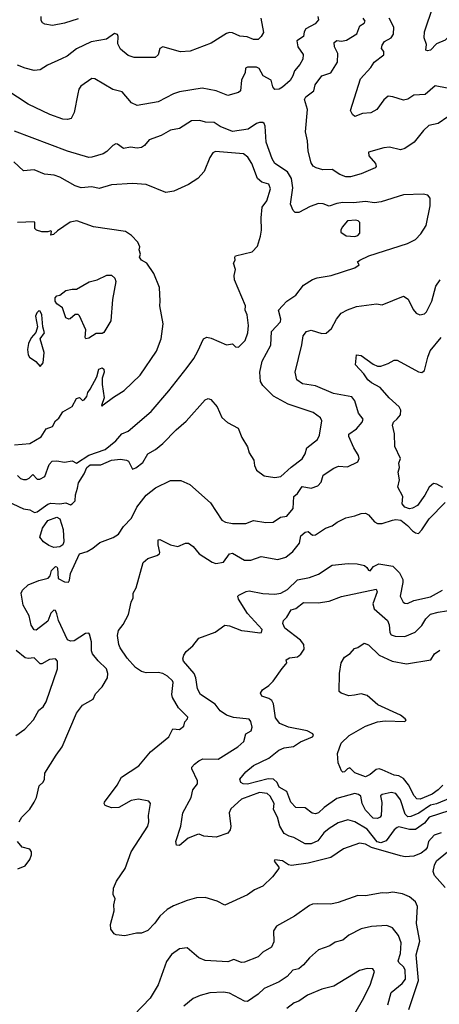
# Model space of a CAD drawing. Extents: x 1863118 to 1989590, y 394482 to 532474.
# Tile 73 of 215: x 1901639 to 1904412, y 468208 to 474715. Entities that reach past the tile are written whole.
import ezdxf

# ---------------------------------------------------------------- set-up
doc = ezdxf.new("R2010")
doc.units = 0

msp = doc.modelspace()

# ---------------------------------------------------------------- linework, layer by layer
at = {"layer": '0CON20XD'}
for points in [[(1904976.3, 474773.7), (1904936.7, 474683.3), (1904919.1, 474670.9), (1904835, 474640.8), (1904805, 474594), (1904785.4, 474574.6), (1904725, 474559.2), (1904655, 474584.4), (1904605, 474575.8), (1904575, 474579.2), (1904561.1, 474591.1), (1904535, 474633.8), (1904525, 474639.2), (1904505, 474630), (1904451.3, 474578.7), (1904393.8, 474555), (1904355, 474514.4), (1904335, 474508.8), (1904323.9, 474513.9), (1904328.3, 474551.7), (1904312.9, 474595), (1904314.3, 474635), (1904371.4, 474805)], [(1903608.6, 474735), (1903612.9, 474715), (1903591.9, 474688.1), (1903529.5, 474655), (1903518.5, 474635), (1903514.4, 474605), (1903470, 474575), (1903476.9, 474535), (1903513.5, 474485), (1903510.8, 474455), (1903491.1, 474418.9), (1903455, 474377.1), (1903445, 474342.9), (1903426.4, 474313.6), (1903375, 474269.1), (1903355, 474255.6), (1903325, 474254.3), (1903311.8, 474271.8), (1903302.2, 474315), (1903248.9, 474345), (1903222.5, 474392.5), (1903205, 474401.5), (1903145, 474400.8), (1903132, 474395), (1903129.5, 474365), (1903104.4, 474315), (1903098, 474245), (1903085, 474234), (1903015.8, 474214.2), (1902936.7, 474245), (1902845, 474262.7), (1902695, 474237.5), (1902655, 474224.4), (1902555, 474172.5), (1902415, 474148), (1902378, 474165), (1902317.4, 474237.4), (1902255, 474254.3), (1902135, 474323.8), (1902115, 474326.7), (1902044, 474275), (1902030.8, 474255), (1902024.2, 474225), (1901998.3, 474101.7), (1901978.8, 474061.2), (1901955.6, 474054.4), (1901925, 474057.8), (1901838.8, 474088.8), (1901695, 474156.9), (1901555, 474249.5)], [(1902025, 474721.5), (1901935, 474691.1), (1901855, 474677.1), (1901804.4, 474684.4), (1901788.8, 474695), (1901780.3, 474710.3), (1901780, 474735)], [(1903232, 474725), (1903249.5, 474630.5), (1903235.8, 474604.2), (1903215, 474584), (1903185, 474583.1), (1903141.5, 474601.5), (1903095, 474606.7), (1903045, 474628.7), (1903025, 474629.6), (1903006.2, 474623.8), (1902905, 474560.8), (1902766.1, 474506.1), (1902702.7, 474502.7), (1902584.5, 474535.5), (1902566, 474525), (1902555, 474483.3), (1902535, 474466), (1902395, 474465.8), (1902355, 474477.5), (1902305, 474520), (1902288.6, 474555), (1902290.8, 474605), (1902285, 474616.2), (1902265, 474624), (1902212.9, 474587.1), (1902111.9, 474568.1), (1902015, 474522.7), (1901952.9, 474475), (1901915, 474456.4), (1901823.8, 474415), (1901775, 474384), (1901735, 474380), (1901675, 474393.6), (1901625.3, 474415.3)], [(1904532.3, 474117.7), (1904405, 474030), (1904343.3, 474016.7), (1904307.2, 473982.8), (1904246.2, 473905), (1904185, 473864), (1904155, 473856), (1904082.7, 473872.7), (1904045, 473868.6), (1903945, 473840), (1903946.2, 473815), (1903990.8, 473765), (1903994.1, 473745.9), (1903988.8, 473735), (1903895, 473696.7), (1903825, 473675.7), (1903795, 473676.9), (1903755, 473691.1), (1903705, 473725.8), (1903643.2, 473723.2), (1903597.5, 473735), (1903577.9, 473747.9), (1903565, 473770), (1903545.6, 473845.6), (1903541.4, 473915), (1903528.1, 473975), (1903541.5, 474121.5), (1903522.1, 474187.9), (1903530, 474205), (1903584.2, 474245), (1903592.9, 474285), (1903635, 474344.4), (1903696.6, 474363.4), (1903740, 474435), (1903740.9, 474490.9), (1903720, 474535), (1903716.5, 474565), (1903735, 474577.5), (1903765, 474573.4), (1903798.8, 474578.8), (1903868.1, 474621.9), (1903888.1, 474675), (1903916.9, 474693.1), (1903922, 474705), (1903908.8, 474725)], [(1904465, 474263.5), (1904385, 474278.8), (1904319.4, 474220.6), (1904244.1, 474215.9), (1904205, 474190.5), (1904175, 474182.7), (1904105, 474206.2), (1904075, 474209.1), (1904045, 474185.6), (1903999.5, 474120.5), (1903959.6, 474100.4), (1903904.6, 474095.4), (1903855, 474076.2), (1903837.7, 474087.7), (1903826, 474115), (1903890.8, 474325), (1903960.3, 474399.7), (1903982, 474435), (1904045, 474483.8), (1904045.6, 474505), (1904031.4, 474525), (1904034, 474546), (1904049.6, 474570.4), (1904095, 474595.5), (1904109.8, 474620.2), (1904112.8, 474665), (1904081.5, 474725)], [(1901555.9, 471534.1), (1901663.4, 471483.4), (1901705, 471476.9), (1901737.5, 471457.5), (1901755, 471463.3), (1901825, 471514.2), (1901845, 471520.2), (1901905, 471515.7), (1901945, 471521.2), (1901975, 471510), (1901985, 471514.5), (1902005.4, 471535), (1902006.8, 471575), (1902020.3, 471619.7), (1902027.7, 471655), (1902066.1, 471713.9), (1902082, 471755), (1902105, 471773.6), (1902175, 471772.5), (1902245, 471803.4), (1902305, 471809.8), (1902344.2, 471805), (1902357.3, 471797.3), (1902383.9, 471743.9), (1902406.3, 471753.7), (1902452, 471788), (1902485.7, 471845), (1902537.5, 471875), (1902585.7, 471915), (1902672.5, 472005), (1902738.9, 472061.1), (1902865, 472203.3), (1902885, 472212.5), (1902902.5, 472205), (1902945, 472156.7), (1902975, 472086.7), (1903012.7, 472052.7), (1903082.5, 472015), (1903106.7, 471955), (1903145, 471892.5), (1903155, 471852.5), (1903187.1, 471805), (1903191.2, 471768.8), (1903205, 471738.8), (1903255, 471700), (1903325, 471688.6), (1903365, 471695.6), (1903432.8, 471757.2), (1903506.7, 471813.3), (1903525.3, 471845), (1903536.1, 471885), (1903608.3, 471941.7), (1903620.9, 471969.1), (1903636.9, 472065), (1903627.1, 472085), (1903578.5, 472118.5), (1903414.1, 472174.1), (1903316.9, 472226.9), (1903247.1, 472297.1), (1903231.2, 472325), (1903227.1, 472385), (1903242.3, 472457.7), (1903300, 472565), (1903302.9, 472655), (1903362.2, 472717.8), (1903365.5, 472735), (1903350.6, 472795), (1903375, 472824.3), (1903405.5, 472854.5), (1903463.8, 472895), (1903515, 472960), (1903575, 472998.6), (1903605, 473010), (1903696.7, 473025), (1903853.3, 473075), (1903882.5, 473095), (1903872.5, 473115), (1903886.7, 473125), (1903946.7, 473155), (1904202, 473235), (1904255, 473263.3), (1904291.1, 473298.9), (1904325.4, 473354.6), (1904352.5, 473485), (1904352, 473535), (1904335.8, 473555.8), (1904305, 473562.5), (1904175, 473556.5), (1904027.8, 473512.2), (1903985, 473505.5), (1903925, 473513.2), (1903845, 473503.7), (1903775, 473506.8), (1903735, 473501.1), (1903685, 473482.2), (1903645, 473497.8), (1903615, 473501.1), (1903558.9, 473481.1), (1903485, 473440), (1903460.5, 473440.5), (1903447.1, 473455), (1903428.5, 473495), (1903445.2, 473604.8), (1903435.2, 473665.2), (1903409.4, 473709.4), (1903325.8, 473765), (1903307.5, 473795), (1903267.1, 473905), (1903261.9, 474011.9), (1903255, 474028.8), (1903245, 474035.8), (1903225, 474035.6), (1903205, 474029.4), (1903149, 473991), (1903045, 473976.2), (1902965, 474008.5), (1902925, 474035.6), (1902868, 474038), (1902829.4, 474049.4), (1902775, 474046.5), (1902695, 473996.7), (1902634.7, 473985.3), (1902575, 473948.8), (1902495, 473920), (1902465, 473884.2), (1902445, 473870.5), (1902415, 473866.4), (1902372, 473872), (1902324.6, 473864.6), (1902285, 473892.9), (1902275, 473894.2), (1902255.5, 473884.5), (1902216, 473845), (1902190.7, 473829.3), (1902115, 473805.5), (1902095, 473804.5), (1901955, 473845.5), (1901605, 473977.8)], [(1901625, 471703.1), (1901645, 471683.8), (1901665, 471675.4), (1901685, 471675.9), (1901702.5, 471685), (1901725, 471710), (1901755, 471677.8), (1901772.4, 471677.6), (1901805, 471697.1), (1901834.8, 471775.2), (1901853.4, 471796.6), (1901885, 471798.8), (1901935, 471791.3), (1901985, 471799.6), (1902015, 471784.7), (1902095, 471836.3), (1902205, 471875.5), (1902275, 471932.9), (1902315, 471977.1), (1902355, 471995.7), (1902507.1, 472125), (1902625, 472262.5), (1902745, 472415.8), (1902789.4, 472475), (1902816.9, 472525), (1902854.3, 472605.7), (1902875, 472616.7), (1902905, 472611.2), (1903005, 472566), (1903045, 472574), (1903065, 472553.8), (1903085, 472550), (1903128.9, 472595), (1903147.5, 472645), (1903150.9, 472695), (1903142.1, 472765), (1903130, 472795), (1903131.4, 472825), (1903058, 472995), (1903056, 473025), (1903066, 473065), (1903051.2, 473105), (1903063.3, 473125), (1903060, 473145), (1903066.4, 473153.6), (1903175, 473181.4), (1903211.2, 473218.8), (1903231.4, 473285), (1903236.9, 473325), (1903235.5, 473405), (1903241.8, 473475), (1903271.9, 473518.1), (1903296.3, 473596.3), (1903285, 473627.1), (1903240.5, 473640.5), (1903211.3, 473665), (1903174.1, 473764.1), (1903146.7, 473806.7), (1903118, 473828), (1902932.5, 473845), (1902916.2, 473835), (1902895.8, 473804.2), (1902858.3, 473711.7), (1902816.7, 473665), (1902755, 473626), (1902657.3, 473582.7), (1902605, 473574), (1902475.6, 473625.6), (1902385, 473632.5), (1902245, 473624.4), (1902165, 473599.5), (1902115, 473610.6), (1902045, 473604.4), (1902005, 473616.7), (1901905, 473673.3), (1901867, 473687), (1901803.8, 473693.8), (1901733.6, 473723.6), (1901665, 473717.1), (1901599.2, 473775)], [(1901605, 471906.1), (1901705.7, 471914.3), (1901780.6, 471959.4), (1901815, 472011.5), (1901855, 472025.6), (1901876.2, 472063.8), (1901897.6, 472082.4), (1901925, 472124.5), (1901985, 472159.2), (1902015, 472210.9), (1902035, 472217.5), (1902055, 472198.8), (1902065, 472203.8), (1902082.5, 472225), (1902088.8, 472251.2), (1902105, 472274.2), (1902147.8, 472355), (1902162, 472405), (1902185, 472414), (1902195, 472406.2), (1902196.7, 472385), (1902184.2, 472345.8), (1902183.1, 472305), (1902197.5, 472215), (1902180, 472165), (1902185, 472160), (1902190, 472170), (1902258.6, 472221.4), (1902330, 472265), (1902435.7, 472365), (1902544.3, 472525), (1902573.1, 472605), (1902586.7, 472705), (1902564.4, 472825), (1902568.1, 472855), (1902562.5, 472945), (1902525, 473036.7), (1902478.8, 473105), (1902445, 473126.7), (1902431.2, 473145), (1902436.7, 473165), (1902428.8, 473195), (1902432, 473215), (1902420, 473245), (1902379.1, 473289.1), (1902337.5, 473315), (1902127, 473347), (1902016.8, 473386.8), (1901973.4, 473376.6), (1901889.4, 473320.6), (1901862.5, 473295), (1901845, 473290), (1901850, 473315), (1901845, 473320), (1901825, 473312.5), (1901785, 473312.5), (1901750, 473325), (1901740, 473335), (1901740, 473375), (1901735, 473380), (1901625, 473373.8)], [(1903855, 473283.1), (1903875, 473288.9), (1903886.4, 473305), (1903886.7, 473375), (1903876.4, 473386.4), (1903860.9, 473390.9), (1903804.8, 473385.2), (1903770.6, 473345), (1903760.8, 473325), (1903761.4, 473311.4), (1903796.4, 473286.4), (1903855, 473283.1)], [(1902077, 472607), (1902071.2, 472615), (1902075.8, 472665), (1902035, 472758), (1902025, 472766.9), (1902005, 472767.8), (1901971.8, 472738.2), (1901964.3, 472735.7), (1901945, 472744.6), (1901921.9, 472811.9), (1901885, 472837.5), (1901874, 472855), (1901873.6, 472876.4), (1901885, 472889.4), (1901905, 472894.4), (1901945, 472924.3), (1901985, 472934.7), (1902015, 472933.3), (1902097.9, 472982.1), (1902151.5, 472995), (1902215, 473027.4), (1902246.8, 473026.8), (1902267.9, 473007.9), (1902273.4, 472985), (1902252.8, 472865), (1902242, 472725), (1902195, 472647.8), (1902185, 472641.4), (1902145, 472641.1), (1902095, 472611.2), (1902077, 472607)], [(1903451.1, 471565), (1903475.3, 471584.7), (1903505, 471631.1), (1903565, 471618.8), (1903610, 471635), (1903630.8, 471659.2), (1903645, 471705.8), (1903715, 471752), (1903746.1, 471763.9), (1903805, 471760.4), (1903875, 471793.3), (1903882.1, 471815), (1903878.8, 471835), (1903847.3, 471885), (1903815, 471960), (1903814.3, 471975), (1903865, 472011.5), (1903902.2, 472055), (1903908.6, 472075), (1903879.1, 472115), (1903855, 472196), (1903835, 472223.5), (1903713.8, 472243.8), (1903595, 472295.4), (1903508.6, 472308.6), (1903470, 472335), (1903460, 472385), (1903504.5, 472565.5), (1903513.1, 472625), (1903535.6, 472654.4), (1903565, 472662.9), (1903635, 472641.9), (1903665, 472642.5), (1903700, 472675), (1903733.4, 472736.6), (1903763.8, 472775), (1903805, 472797.1), (1903865, 472818.6), (1903997.7, 472837.7), (1904035, 472831.2), (1904175, 472888.8), (1904207.3, 472867.3), (1904238.8, 472798.8), (1904258.8, 472775), (1904284.4, 472764.4), (1904315, 472772.2), (1904328.1, 472785), (1904362.5, 472855), (1904388.8, 472955), (1904417.7, 472995)], [(1901775, 472423.3), (1901795, 472447.5), (1901800, 472515), (1901774.3, 472605), (1901802.5, 472645), (1901792, 472685), (1901786.4, 472765), (1901775, 472788.6), (1901765, 472790.8), (1901752.2, 472777.8), (1901744.3, 472755), (1901756, 472685), (1901745, 472647.5), (1901715, 472612.5), (1901696.7, 472575), (1901690, 472535), (1901695, 472500), (1901703.3, 472485), (1901745, 472455.8), (1901775, 472423.3)], [(1904435, 471623.3), (1904395.8, 471645.8), (1904375, 471649.2), (1904345, 471626.2), (1904317, 471573), (1904267.5, 471505), (1904235, 471486.7), (1904215, 471483.3), (1904185, 471492.5), (1904167.5, 471515), (1904171.8, 471565), (1904138.6, 471625), (1904148.6, 471675), (1904140, 471725), (1904149.2, 471755), (1904146, 471785), (1904155.8, 471815), (1904119.2, 471895), (1904117.3, 471977.3), (1904102.5, 472035), (1904108.8, 472055), (1904135, 472076.9), (1904155, 472104.3), (1904158.5, 472135), (1904146.1, 472156.1), (1904081.5, 472215), (1904022.5, 472285), (1903965, 472314.4), (1903940, 472335), (1903912.9, 472375), (1903858.8, 472435), (1903865, 472500), (1903895, 472496.2), (1903975, 472438.9), (1904005, 472425.6), (1904025, 472425.6), (1904075, 472442.5), (1904115, 472464.3), (1904135, 472464.3), (1904275, 472387.5), (1904297.3, 472382.7), (1904315, 472397.5), (1904335.6, 472485), (1904352.8, 472527.2), (1904425, 472615.8)], [(1901636.2, 469415), (1901653.3, 469445), (1901705, 469498.8), (1901734.2, 469545), (1901749.2, 469575), (1901768.8, 469651.2), (1901795, 469676.7), (1901804, 469695), (1901806, 469735), (1901879.2, 469855), (1901920.3, 469909.7), (1902015, 470131.2), (1902055, 470185.8), (1902125.6, 470224.4), (1902139.1, 470260.9), (1902184.1, 470305.9), (1902220, 470365), (1902222.5, 470395), (1902213.8, 470425), (1902158.1, 470478.1), (1902120, 470525), (1902113.5, 470545), (1902114.3, 470575.8), (1902113.6, 470603.6), (1902101.2, 470655), (1902095, 470661.2), (1902075, 470657.8), (1901999.3, 470610.7), (1901975, 470607.8), (1901955, 470616.7), (1901895.6, 470745), (1901885, 470788.8), (1901875, 470810), (1901865, 470813.8), (1901845, 470792), (1901825, 470740), (1901748.3, 470681.7), (1901735, 470682.9), (1901715, 470714.2), (1901701.5, 470775), (1901661.2, 470845), (1901649.6, 470925), (1901657.3, 470945), (1901695, 470981.3), (1901765, 471009.4), (1901828, 471025), (1901839.8, 471040.2), (1901849.2, 471075), (1901875, 471101.1), (1901885, 471100), (1901889.5, 471089.5), (1901892.6, 471022.6), (1901935, 470999.4), (1901962.3, 470997.7), (1901969.3, 471010.7), (1901974.4, 471055), (1902035, 471184.2), (1902085, 471200.6), (1902121.7, 471221.7), (1902169.5, 471260.5), (1902257.9, 471292.1), (1902291.5, 471315), (1902325.3, 471365), (1902379, 471421), (1902413.8, 471493.8), (1902475, 471571.9), (1902537.6, 471622.4), (1902635, 471670.6), (1902705, 471669.2), (1902764.1, 471644.1), (1902901.2, 471521.2), (1902975, 471408), (1903000, 471395), (1903044.6, 471384.6), (1903134.5, 471385.5), (1903185, 471406.5), (1903265, 471391.9), (1903315, 471394.4), (1903362.7, 471427.3), (1903405, 471433.6), (1903447.3, 471485), (1903451.1, 471565)], [(1902635, 471245.4), (1902685, 471234.7), (1902735, 471255.7), (1902755, 471256.2), (1902784.5, 471234.5), (1902825.4, 471185.4), (1902910.4, 471130.4), (1902935, 471122.2), (1902985, 471130.9), (1903025, 471184.2), (1903045, 471190), (1903125, 471144.4), (1903167.4, 471142.6), (1903235, 471168.1), (1903345, 471146.9), (1903397.7, 471162.3), (1903445, 471200), (1903488.2, 471255), (1903498.1, 471305), (1903525, 471327.5), (1903545, 471332.9), (1903575, 471309.2), (1903595, 471310.8), (1903661.2, 471355), (1903705, 471370.6), (1903736.7, 471395), (1903795, 471424), (1903854.1, 471435.9), (1903895, 471451.2), (1903925, 471454), (1903945, 471444), (1903985, 471397.1), (1904005, 471385.6), (1904035, 471385.6), (1904103.2, 471406.8), (1904125, 471412), (1904157.7, 471407.7), (1904202.7, 471372.7), (1904235, 471336.7), (1904255, 471323.3), (1904275, 471320), (1904297.3, 471342.7), (1904344.4, 471415.6), (1904452, 471525)], [(1901865, 471227.4), (1901830.8, 471240.8), (1901795.3, 471265), (1901771.8, 471295), (1901789.7, 471355), (1901825, 471404.4), (1901885, 471426.9), (1901905, 471417.5), (1901926.5, 471345), (1901931, 471265), (1901924.1, 471245), (1901905, 471230.8), (1901865, 471227.4)], [(1904425, 469342.5), (1904378, 469325), (1904341.9, 469285), (1904333.3, 469245), (1904321.7, 469228.3), (1904292.7, 469207.3), (1904243.2, 469186.8), (1904186.8, 469183.2), (1904155, 469190), (1903963.5, 469243.5), (1903925, 469267.1), (1903885, 469273.3), (1903780, 469235), (1903695, 469178.2), (1903607.2, 469157.2), (1903545, 469140.5), (1903435, 469125.7), (1903415, 469130.8), (1903375, 469155.7), (1903325, 469162.5), (1903321.2, 469155), (1903352, 469115), (1903351.2, 469105), (1903310.3, 469049.7), (1903245, 468990), (1903190, 468965), (1903145, 468930.8), (1902995, 468864), (1902945, 468889.2), (1902865, 468914), (1902807.9, 468912.1), (1902745, 468894.4), (1902655, 468858.9), (1902614.6, 468835.4), (1902565, 468790), (1902532, 468745), (1902485, 468696.2), (1902445, 468678.8), (1902410.7, 468679.3), (1902335, 468660), (1902277, 468667), (1902262.5, 468675), (1902242.5, 468705), (1902240, 468735), (1902263.9, 468826.1), (1902261.4, 468865), (1902270, 468905), (1902256.2, 468935), (1902258, 468975), (1902278.8, 469021.2), (1902335.8, 469105), (1902376, 469215), (1902486.2, 469385), (1902492.5, 469415), (1902490, 469455), (1902503.8, 469535), (1902491.7, 469551.7), (1902424.1, 469564.1), (1902375, 469554.2), (1902295, 469509.2), (1902245, 469505.7), (1902205, 469521.2), (1902196.7, 469535), (1902198.8, 469545), (1902283.2, 469656.8), (1902311.3, 469708.7), (1902425.8, 469785), (1902503.9, 469876.1), (1902623.8, 469976.2), (1902651.5, 470028.5), (1902694.2, 470024.2), (1902724.1, 470045.9), (1902731.2, 470075), (1902748.8, 470095), (1902750, 470105), (1902688.2, 470168.2), (1902649.2, 470235), (1902644, 470255), (1902652.5, 470335), (1902648.5, 470345), (1902615, 470377.3), (1902585, 470395.4), (1902555, 470400.4), (1902475, 470398.1), (1902445, 470407.9), (1902404, 470435), (1902349.3, 470495), (1902302.7, 470565), (1902293.5, 470585), (1902285.6, 470645), (1902291.7, 470678.3), (1902322.7, 470717.3), (1902357.1, 470785), (1902376.7, 470865), (1902390, 470895), (1902390, 470925), (1902408.8, 470961.2), (1902455, 471127.5), (1902485, 471154), (1902545, 471173.1), (1902562, 471185), (1902565.6, 471195), (1902553.3, 471245), (1902555, 471277.5), (1902565, 471278.8), (1902635, 471245.4)], [(1904475, 469486.1), (1904345, 469444.1), (1904314.1, 469405.9), (1904255, 469363.8), (1904214.4, 469364.4), (1904145, 469380), (1904133.4, 469376.6), (1904115, 469361.8), (1904060.7, 469289.3), (1904025, 469274.9), (1904002.2, 469282.2), (1903935, 469366.2), (1903855, 469413.3), (1903807.6, 469427.6), (1903745, 469407.8), (1903685, 469370.9), (1903649.4, 469340.6), (1903610.5, 469289.5), (1903565, 469269.1), (1903525, 469268.4), (1903450, 469310), (1903420.6, 469319.4), (1903386.2, 469336.2), (1903358.7, 469385), (1903342.2, 469445), (1903317.2, 469495), (1903320.9, 469535), (1903295, 469583.8), (1903275, 469600.3), (1903225, 469607.7), (1903105.5, 469565), (1903035, 469499.5), (1903024.6, 469474.6), (1903034.1, 469384.1), (1903029.7, 469360.3), (1903015, 469338.8), (1902938, 469312), (1902855, 469318.8), (1902825, 469333.3), (1902815, 469331.2), (1902752.9, 469307.1), (1902695, 469257.5), (1902675, 469260), (1902670, 469285), (1902703.7, 469386.3), (1902716.2, 469473.8), (1902773.1, 469575), (1902784.1, 469625.9), (1902814, 469665), (1902814, 469685), (1902776.9, 469765), (1902777.1, 469775), (1902794, 469795), (1902822.4, 469817.6), (1902850.3, 469829.7), (1902951.7, 469828.3), (1903080.2, 469909.8), (1903119.4, 469945), (1903133.1, 469995), (1903170, 470015), (1903175, 470040), (1903167.4, 470077.4), (1903155, 470092.5), (1903053, 470103), (1903005, 470118.1), (1902965, 470148.1), (1902930.9, 470190.9), (1902834.3, 470255), (1902813.8, 470293.8), (1902802.7, 470365), (1902792.1, 470395), (1902721.4, 470475), (1902718.3, 470491.7), (1902724.1, 470515.9), (1902740.3, 470539.7), (1902783.9, 470576.1), (1902822.7, 470627.3), (1902931.7, 470668.3), (1902995, 470713.3), (1903025, 470710), (1903105, 470678.9), (1903145.6, 470674.4), (1903227.3, 470662.7), (1903236.7, 470665), (1903242.5, 470685), (1903145, 470791.1), (1903084.5, 470885), (1903080.8, 470905), (1903086.9, 470913.1), (1903135, 470936.9), (1903155, 470940), (1903245, 470924), (1903325, 470919.4), (1903365, 470924.7), (1903409.7, 470950.3), (1903475, 471013.8), (1903555, 471028.5), (1903615, 471051.1), (1903705, 471110), (1903809.1, 471120.9), (1903868.6, 471118.6), (1903917.2, 471107.2), (1903934.2, 471095), (1903945, 471076.7), (1903955, 471073.3), (1903978, 471102), (1904011.7, 471118.3), (1904105, 471104.2), (1904149.2, 471059.2), (1904171.5, 471015), (1904172.5, 470995), (1904153.6, 470905), (1904174.4, 470865), (1904185, 470858.1), (1904202.1, 470857.9), (1904245, 470876.4), (1904355, 470901.5), (1904434, 470945)], [(1904485, 469571), (1904395, 469532.4), (1904354.9, 469525.1), (1904278.2, 469471.8), (1904225, 469448.4), (1904205, 469446.1), (1904186.7, 469465), (1904155, 469559.4), (1904125, 469602.1), (1904095, 469608.9), (1904035, 469595.3), (1904022.9, 469585), (1904032.6, 469542.6), (1904028.2, 469455), (1904022, 469445), (1904003.6, 469436.4), (1903975, 469439.1), (1903925, 469490.5), (1903901.8, 469535), (1903892.8, 469582.8), (1903878.6, 469595), (1903855, 469601.8), (1903735, 469567.3), (1903652, 469508), (1903615, 469473), (1903595, 469466.7), (1903572.1, 469472.1), (1903525, 469505.8), (1903465, 469508.8), (1903430.8, 469545), (1903405.2, 469615.2), (1903355, 469643.5), (1903340.4, 469675), (1903315.6, 469695.6), (1903281.8, 469698.2), (1903145, 469662.4), (1903115, 469665.3), (1903099.6, 469675), (1903094.7, 469695), (1903132.7, 469745), (1903185, 469786.8), (1903285, 469834.4), (1903351.5, 469888.5), (1903387, 469903), (1903448.3, 469911.7), (1903495, 469943.8), (1903573.3, 469975), (1903580, 469985), (1903575.8, 469995.8), (1903540, 470015), (1903415, 470039.7), (1903359.5, 470065), (1903330.8, 470100.8), (1903316.2, 470195), (1903306.2, 470215), (1903285, 470229.1), (1903238.8, 470245), (1903230, 470265), (1903244.3, 470285.7), (1903285.8, 470314.2), (1903315, 470343.3), (1903372.9, 470427.1), (1903398.8, 470455), (1903403.8, 470465), (1903401.2, 470485), (1903423.1, 470496.9), (1903475.2, 470504.8), (1903497.8, 470522.2), (1903519.6, 470555), (1903516.2, 470585), (1903496.1, 470615), (1903392.2, 470695), (1903379.2, 470725), (1903383.3, 470745), (1903405, 470767.5), (1903432.5, 470815), (1903465, 470824.4), (1903515, 470864.4), (1903612.4, 470862.4), (1903685, 470872.2), (1903766.4, 470903.6), (1903995, 470950.8), (1904002.2, 470935), (1903974.2, 470855), (1903981, 470821), (1904069.2, 470745), (1904080, 470715), (1904085.6, 470665.6), (1904095, 470650), (1904121.2, 470641.2), (1904185, 470638.4), (1904252.6, 470667.4), (1904297.4, 470712.6), (1904323.4, 470756.6), (1904355, 470785.5), (1904405, 470800.4), (1904515, 470816.8)], [(1903851.2, 470251.2), (1903815, 470246), (1903764.1, 470264.1), (1903750, 470275), (1903753.1, 470395), (1903762.9, 470465), (1903785, 470503.3), (1903823.9, 470526.1), (1903851.4, 470558.6), (1903875, 470566), (1903915, 470594), (1903945, 470584.2), (1904014.8, 470514.8), (1904100.8, 470475), (1904195, 470458.2), (1904356.2, 470485), (1904380, 470525), (1904415, 470548.6)], [(1901614.2, 469985), (1901673.6, 470026.4), (1901731.3, 470088.7), (1901765, 470151.2), (1901795, 470173.8), (1901815, 470208), (1901890, 470425), (1901890, 470475), (1901875, 470491.9), (1901835, 470486.4), (1901785, 470457.8), (1901775, 470457.8), (1901735, 470497.1), (1901695, 470493.2), (1901675, 470497.7), (1901615, 470545.5)], [(1904435, 469656.2), (1904405.2, 469624.8), (1904365, 469597.2), (1904285, 469564.7), (1904265, 469566.5), (1904246.3, 469586.3), (1904209.2, 469659.2), (1904175, 469700.8), (1904145, 469717.6), (1904115, 469723.5), (1904035, 469758.8), (1904015, 469764.1), (1903995, 469760.4), (1903955, 469726.5), (1903925, 469710.8), (1903855, 469738.9), (1903820.3, 469770.3), (1903805, 469764.3), (1903785, 469743.9), (1903775, 469742.3), (1903765, 469750.5), (1903743.4, 469805), (1903740, 469865), (1903764.6, 469935), (1903815.7, 469985), (1903925, 470046.2), (1904005, 470074.5), (1904055, 470081.5), (1904185, 470077.5), (1904192.5, 470085), (1904187.5, 470095), (1904155, 470119.2), (1904006.7, 470186.7), (1903935, 470248.4), (1903895, 470259.7), (1903851.2, 470251.2)], [(1901626.4, 469103.6), (1901675, 469123.3), (1901706.7, 469165), (1901716.7, 469195), (1901716.7, 469215), (1901705, 469232.5), (1901655, 469246.7), (1901623.8, 469285)], [(1904450.5, 468980.5), (1904380.2, 469060.2), (1904372.9, 469085), (1904381.7, 469128.3), (1904394.4, 469155.6), (1904466, 469215)], [(1904211.8, 468175), (1904275.5, 468365), (1904259.5, 468535), (1904283.2, 468625), (1904262.7, 468742.7), (1904268.5, 468855), (1904255.7, 468885), (1904215, 468918.1), (1904168.6, 468938.6), (1904105, 468948.9), (1904065, 468942.2), (1904035, 468944.3), (1903925.7, 468925.7), (1903875, 468927.1), (1903745, 468881.1), (1903695, 468869.4), (1903605, 468871.9), (1903575, 468870), (1903555, 468861.4), (1903455, 468791.1), (1903335.5, 468724.5), (1903315.7, 468694.3), (1903318.8, 468621.2), (1903303.8, 468585), (1903246.4, 468553.6), (1903215, 468521.4), (1903125, 468487.5), (1903105, 468484.3), (1903055, 468504.6), (1903015, 468488.9), (1902865, 468497.5), (1902823.8, 468515), (1902745, 468581.2), (1902695, 468574), (1902643.4, 468536.6), (1902609.8, 468490.2), (1902555, 468336.7), (1902501.7, 468248.3), (1902393.1, 468136.9)], [(1904071.8, 468205), (1904093.8, 468286.2), (1904166.9, 468345), (1904188.3, 468375), (1904186.7, 468435), (1904175.8, 468455), (1904144, 468484), (1904141.2, 468495), (1904156.4, 468545), (1904159.8, 468615), (1904143, 468663), (1904103.8, 468713.8), (1904065, 468730), (1903965, 468722.2), (1903895, 468706.2), (1903814, 468665), (1903775, 468632.2), (1903725, 468619.2), (1903690, 468595), (1903615, 468567.5), (1903555, 468515.7), (1903515, 468468.2), (1903485, 468442.1), (1903445, 468434.5), (1903407.5, 468392.5), (1903355, 468357.1), (1903255, 468313.6), (1903215, 468274.4), (1903145, 468227.5), (1903125, 468230), (1903025, 468281.5), (1902985, 468289.3), (1902895, 468284.6), (1902832.6, 468267.4), (1902785, 468245.6), (1902724.3, 468195)], [(1903830.4, 468105), (1903905.6, 468235), (1903955.6, 468335), (1903983.8, 468425), (1903973.3, 468443.3), (1903935, 468445.8), (1903885, 468430.8), (1903715, 468328), (1903635, 468308.6), (1903541.2, 468268.8), (1903485, 468230), (1903453, 468217), (1903405, 468180.8)]]:
    msp.add_lwpolyline(points, dxfattribs=at)

doc.saveas('drawing.dxf')
